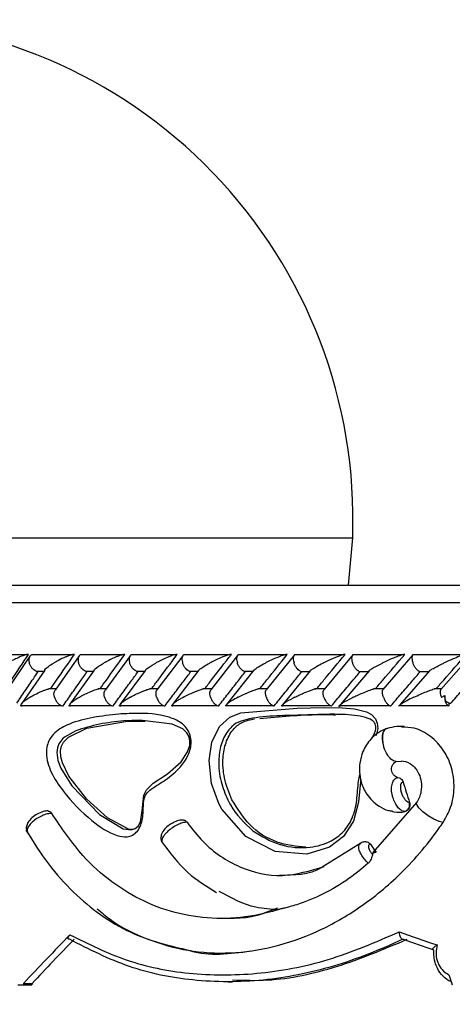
# Model space of a CAD drawing. Header units: millimetres. Extents: x 59 to 109, y 26 to 144.
# Tile 66 of 158: x 64.59 to 65.84, y 90.76 to 93.62. Entities that reach past the tile are written whole.
import ezdxf

# ---------------------------------------------------------------- set-up
doc = ezdxf.new("R2010")
doc.units = ezdxf.units.MM

msp = doc.modelspace()

# ---------------------------------------------------------------- linework, layer by layer
at = {"color": 1, "linetype": 'Continuous', "lineweight": 25}
for p, q in [((62.52844, 92.11422), (65.55344, 92.11422)), ((63.39429, 91.92748), (65.17978, 91.92748)), ((65.17978, 91.92748), (72.54429, 91.92748))]:
    msp.add_line(p, q, dxfattribs=at)
at = {"color": 7, "linetype": 'Continuous', "lineweight": 25}
for p, q in [((65.54184, 91.97748), (65.55344, 92.11422)), ((63.44429, 91.97748), (65.21027, 91.97748)), ((65.21027, 91.97748), (72.49429, 91.97748)), ((64.61075, 91.7758), (64.4951, 91.7758)), ((64.61971, 91.77202), (64.55281, 91.67275)), ((64.74455, 91.77606), (64.6238, 91.77606)), ((64.76173, 91.77247), (64.69215, 91.67314)), ((64.89071, 91.77605), (64.76513, 91.77605)), ((64.90913, 91.77283), (64.83694, 91.67354)), ((65.04221, 91.77604), (64.9119, 91.77604)), ((65.0619, 91.77316), (64.98711, 91.67388)), ((65.19901, 91.77601), (65.06407, 91.77601)), ((65.21995, 91.7734), (65.14261, 91.67417)), ((65.36112, 91.77596), (65.22158, 91.77596)), ((65.38473, 91.77534), (65.30343, 91.67442)), ((65.52856, 91.77591), (65.38446, 91.77591)), ((65.55348, 91.77547), (65.4696, 91.67464)), ((65.70137, 91.77585), (65.55274, 91.77585)), ((65.72765, 91.77559), (65.64115, 91.67483)), ((65.87965, 91.7758), (65.7265, 91.7758)), ((65.89714, 91.77596), (65.80831, 91.6754)), ((64.66228, 91.73152), (64.59484, 91.63334)), ((64.63761, 91.72806), (64.66136, 91.72806)), ((64.80542, 91.73124), (64.73519, 91.63284)), ((64.77987, 91.728), (64.80412, 91.728)), ((64.95378, 91.73072), (64.88097, 91.63234)), ((64.92755, 91.72794), (64.95246, 91.72794)), ((65.10747, 91.73021), (65.0321, 91.63185)), ((65.08058, 91.72788), (65.1062, 91.72788)), ((65.26665, 91.72992), (65.18852, 91.63134)), ((65.23892, 91.72783), (65.26537, 91.72783)), ((65.4309, 91.72933), (65.35029, 91.63087)), ((65.40254, 91.72778), (65.42975, 91.72778)), ((65.60082, 91.72912), (65.51264, 91.62479)), ((65.57146, 91.72775), (65.59959, 91.72775)), ((65.77615, 91.7289), (65.69019, 91.63032)), ((65.74574, 91.72773), (65.77488, 91.72773)), ((64.69695, 91.67695), (64.67404, 91.67695)), ((64.84113, 91.67694), (64.81744, 91.67694)), ((64.99072, 91.67691), (64.96623, 91.67691)), ((65.14568, 91.67686), (65.12024, 91.67686)), ((65.306, 91.67681), (65.27954, 91.67681)), ((65.47171, 91.67675), (65.44408, 91.67675)), ((65.64287, 91.67669), (65.61408, 91.67669)), ((65.80941, 91.67663), (65.78949, 91.67663)), ((64.59111, 91.62889), (64.71127, 91.62889)), ((64.73135, 91.62883), (64.85636, 91.62883)), ((64.87708, 91.62878), (65.00682, 91.62878)), ((65.02821, 91.62872), (65.1626, 91.62872)), ((65.18469, 91.62868), (65.32366, 91.62868)), ((65.3465, 91.62865), (65.49001, 91.62865)), ((65.51366, 91.62863), (65.66169, 91.62863)), ((65.6863, 91.62863), (65.82868, 91.62863)), ((65.83162, 91.6365), (65.83162, 91.62782)), ((64.90224, 91.58382), (64.95314, 91.58343)), ((65.651, 91.56172), (65.64962, 91.56119)), ((65.65389, 91.56195), (65.65121, 91.56167)), ((65.67954, 91.46641), (65.69488, 91.46791)), ((65.68237, 91.41964), (65.68174, 91.42081)), ((65.68236, 91.41938), (65.68513, 91.41998)), ((65.73849, 91.348), (65.61141, 91.20296)), ((65.73836, 91.34768), (65.73856, 91.34813)), ((65.57688, 91.22958), (65.4656, 91.16037)), ((65.33633, 91.04118), (65.29429, 91.02584)), ((65.69925, 90.9514), (65.69823, 90.95145)), ((65.19305, 90.82825), (65.20536, 90.82825)), ((64.58475, 90.81948), (64.60045, 90.81948)), ((64.60045, 90.81948), (64.6252, 90.81948)), ((64.60136, 90.82386), (64.62611, 90.82386))]:
    msp.add_line(p, q, dxfattribs=at)
at = {"color": 7, "linetype": 'Continuous', "lineweight": 25, "flags": 128}
for points in [[(65.82015, 91.65753), (65.81995, 91.65206), (65.82031, 91.64662), (65.82121, 91.64148), (65.82262, 91.6369), (65.82446, 91.63307), (65.82665, 91.6302), (65.82907, 91.62843), (65.83162, 91.62782)], [(64.75223, 91.55568), (64.71951, 91.53721), (64.71447, 91.53272), (64.70349, 91.5181), (64.69898, 91.50583), (64.69744, 91.49223), (64.70053, 91.46987), (64.7089, 91.4472), (64.74031, 91.39642), (64.82091, 91.31282), (64.88952, 91.27181), (64.91283, 91.2687), (64.92415, 91.27204), (64.933, 91.27967), (64.93923, 91.29153), (64.94465, 91.32348), (64.94958, 91.36855), (64.95682, 91.38481), (64.97609, 91.40388), (65.01727, 91.43114), (65.05698, 91.46607), (65.07593, 91.49448), (65.08195, 91.51305), (65.08268, 91.52553), (65.07993, 91.53837), (65.07349, 91.54974), (65.06165, 91.56095), (65.03148, 91.57512), (64.93731, 91.58591), (64.89134, 91.58392), (64.89134, 91.58392)], [(64.92099, 91.2693), (64.90474, 91.27087), (64.84445, 91.30354), (64.78398, 91.35712), (64.7322, 91.42439), (64.71338, 91.46276), (64.70897, 91.47981), (64.70826, 91.49816), (64.71127, 91.51125), (64.71695, 91.5223), (64.73132, 91.53749), (64.78406, 91.56278), (64.90224, 91.58382), (64.90224, 91.58382)]]:
    msp.add_lwpolyline(points, dxfattribs=at)
at = {"color": 1, "linetype": 'Continuous', "lineweight": 25, "flags": 128}
for points in [[(65.57697, 91.41413), (65.57601, 91.40731), (65.56982, 91.34906), (65.55551, 91.2937), (65.52657, 91.24896), (65.48675, 91.21867), (65.42099, 91.19851), (65.32919, 91.20623), (65.24416, 91.24915), (65.17477, 91.32885), (65.16627, 91.34482), (65.1452, 91.40309), (65.13783, 91.46964), (65.14577, 91.52231), (65.1682, 91.56826), (65.19781, 91.59547), (65.23011, 91.60738), (65.39257, 91.62078), (65.47015, 91.62318), (65.52282, 91.62223), (65.55875, 91.61888), (65.59344, 91.61024), (65.60777, 91.60239), (65.61957, 91.58976), (65.62463, 91.57782), (65.62595, 91.56224), (65.62154, 91.5424), (65.62137, 91.54192), (65.62137, 91.54192)], [(65.64962, 91.56119), (65.64924, 91.56104), (65.64528, 91.55834), (65.64216, 91.55395), (65.64002, 91.54804), (65.63892, 91.54083), (65.63891, 91.53261), (65.63999, 91.52369), (65.64212, 91.51441)], [(65.81519, 91.29021), (65.80339, 91.2925), (65.78807, 91.29909), (65.77155, 91.30899), (65.75637, 91.32067), (65.74485, 91.33236), (65.73875, 91.34226), (65.73836, 91.34768)]]:
    msp.add_lwpolyline(points, dxfattribs=at)
at = {"color": 7, "linetype": 'Continuous', "lineweight": 25}
for centre, radius, start, end in [((64.10651, 92.16779), 1.44792, 357.87986, 90), ((65.84149, 91.66499), 0.03011, 231.29733, 261.94979), ((65.69766, 91.34128), 0.02067, 285.27168, 18.52535), ((67.97296, 91.82084), 4.37867, 191.78352, 241.2195)]:
    msp.add_arc(centre, radius, start, end, dxfattribs=at)
for centre, major_axis, ratio, start_param, end_param in [((67.96929, 91.37426), (-4.08975, 12.71473), 0.1612703, 1.5164081, 1.5210461), ((67.96929, 91.20312), (-4.33034, 5.47152), 0.2697734, 1.3562395, 1.3602975), ((67.96929, 91.15691), (4.57076, -1.13143), 0.1739957, 4.2333488, 4.2609057), ((67.96929, 91.39848), (4.46954, 3.04267), 0.3209786, 2.1407454, 2.1830489), ((67.96929, 91.39848), (4.43047, 3.01607), 0.3209786, 2.1458681, 2.1845783), ((67.96469, 91.13778), (4.55071, -1.13173), 0.1746709, 4.2352569, 4.2574055), ((67.96929, 92.91485), (-3.79923, 12.21526), 0.2086584, 1.6756139, 1.6780138), ((67.96929, 93.39781), (3.74384, 15.05408), 0.1746709, 1.7858699, 1.7861646), ((67.96929, 93.39781), (3.7111, 14.92246), 0.1746709, 1.7873992, 1.7876966)]:
    msp.add_ellipse(centre, major_axis=major_axis, ratio=ratio, start_param=start_param, end_param=end_param, dxfattribs=at)
for points, knots in [([(64.54955, 91.67782), (64.55499, 91.68607), (64.5768, 91.7191), (64.59903, 91.7521), (64.6157, 91.77686)], [0, 0, 0, 0, 0.2495581, 1, 1, 1, 1]), ([(64.6157, 91.77686), (64.6154, 91.77686), (64.61428, 91.77686), (64.61151, 91.77654), (64.60624, 91.77535), (64.59523, 91.77176), (64.58202, 91.76591), (64.56812, 91.75875), (64.56032, 91.75418), (64.55662, 91.7519), (64.55657, 91.75186)], [0, 0, 0, 0, 0.0165262, 0.0607658, 0.1238652, 0.2334988, 0.5249136, 0.758875, 0.9964259, 1, 1, 1, 1]), ([(64.62485, 91.77588), (64.62359, 91.7753), (64.62068, 91.77397), (64.61772, 91.76912), (64.61628, 91.76216), (64.61694, 91.75601), (64.61781, 91.75257), (64.61799, 91.75195), (64.61801, 91.75186)], [0, 0, 0, 0, 0.1774027, 0.4091553, 0.6749531, 0.940975, 0.9922283, 1, 1, 1, 1]), ([(64.67968, 91.67782), (64.68534, 91.68602), (64.70809, 91.71901), (64.7312, 91.75204), (64.74857, 91.77686)], [0, 0, 0, 0, 0.2483416, 1, 1, 1, 1]), ([(64.74857, 91.77686), (64.74775, 91.77684), (64.74669, 91.77681), (64.74408, 91.77643), (64.73917, 91.77535), (64.7315, 91.77282), (64.718, 91.76746), (64.70344, 91.76035), (64.69278, 91.75447), (64.68853, 91.7519), (64.68847, 91.75186)], [0, 0, 0, 0, 0.0439995, 0.0565529, 0.1182259, 0.2485975, 0.3779165, 0.7339177, 0.9964065, 1, 1, 1, 1]), ([(64.76622, 91.77583), (64.76577, 91.77572), (64.76365, 91.77522), (64.76102, 91.77195), (64.75874, 91.76615), (64.75862, 91.75909), (64.75967, 91.75407), (64.7603, 91.75195), (64.76032, 91.75186)], [0, 0, 0, 0, 0.0598709, 0.2870596, 0.5251837, 0.7996187, 0.9922153, 1, 1, 1, 1]), ([(64.823, 91.67782), (64.8289, 91.68606), (64.85254, 91.71906), (64.87651, 91.75208), (64.89451, 91.77686)], [0, 0, 0, 0, 0.2496624, 1, 1, 1, 1]), ([(64.89451, 91.77686), (64.89392, 91.77685), (64.89278, 91.77683), (64.89005, 91.77642), (64.88489, 91.77522), (64.87748, 91.77276), (64.86395, 91.76745), (64.84905, 91.76036), (64.838, 91.75446), (64.83359, 91.7519), (64.83353, 91.75186)], [0, 0, 0, 0, 0.0336213, 0.0647125, 0.1259349, 0.251129, 0.3754639, 0.7356171, 0.9964093, 1, 1, 1, 1]), ([(64.91304, 91.77585), (64.91194, 91.77528), (64.90937, 91.77395), (64.90693, 91.76911), (64.90598, 91.76215), (64.90691, 91.75601), (64.90788, 91.75257), (64.90808, 91.75195), (64.9081, 91.75186)], [0, 0, 0, 0, 0.1755693, 0.4075752, 0.6742147, 0.9410787, 0.9922762, 1, 1, 1, 1]), ([(64.97171, 91.67782), (64.97785, 91.68609), (65.00236, 91.7191), (65.02719, 91.75212), (65.04581, 91.77686)], [0, 0, 0, 0, 0.2505557, 1, 1, 1, 1]), ([(65.04581, 91.77686), (65.04542, 91.77686), (65.04423, 91.77685), (65.04134, 91.77641), (65.03426, 91.77465), (65.02478, 91.77122), (65.0062, 91.76347), (64.9932, 91.75701), (64.98409, 91.7519), (64.98402, 91.75186)], [0, 0, 0, 0, 0.0233403, 0.0734518, 0.134684, 0.3255421, 0.4727856, 0.9964102, 1, 1, 1, 1]), ([(65.06526, 91.77581), (65.06424, 91.77525), (65.06186, 91.77394), (65.05969, 91.76911), (65.05899, 91.76215), (65.06004, 91.756), (65.06106, 91.75257), (65.06126, 91.75195), (65.06129, 91.75186)], [0, 0, 0, 0, 0.17292777, 0.40568639, 0.67320645, 0.94096968, 0.99226618, 1, 1, 1, 1]), ([(65.12575, 91.67782), (65.13213, 91.68611), (65.1575, 91.71912), (65.18319, 91.75214), (65.20243, 91.77686)], [0, 0, 0, 0, 0.2510691, 1, 1, 1, 1]), ([(65.20243, 91.77686), (65.20223, 91.77686), (65.20157, 91.77687), (65.19972, 91.77669), (65.19633, 91.776), (65.1896, 91.77409), (65.18084, 91.77091), (65.16266, 91.76342), (65.14937, 91.75699), (65.13996, 91.7519), (65.1399, 91.75186)], [0, 0, 0, 0, 0.01307358, 0.04403845, 0.10023703, 0.16636372, 0.3297228, 0.47392819, 0.99640411, 1, 1, 1, 1]), ([(65.22281, 91.77577), (65.22249, 91.77567), (65.22078, 91.77518), (65.21884, 91.77194), (65.21735, 91.76615), (65.21782, 91.75909), (65.21911, 91.75406), (65.21982, 91.75195), (65.21985, 91.75186)], [0, 0, 0, 0, 0.0508887, 0.2800817, 0.5204141, 0.7977791, 0.9922251, 1, 1, 1, 1]), ([(65.28511, 91.67782), (65.2917, 91.68611), (65.31794, 91.71913), (65.34448, 91.75214), (65.36435, 91.77686)], [0, 0, 0, 0, 0.251129, 1, 1, 1, 1]), ([(65.36435, 91.77686), (65.36431, 91.77686), (65.36361, 91.77688), (65.36166, 91.77669), (65.35712, 91.77568), (65.34757, 91.77271), (65.33356, 91.7672), (65.31701, 91.75978), (65.30636, 91.75459), (65.3012, 91.7519), (65.30114, 91.75186)], [0, 0, 0, 0, 0.002836, 0.0509832, 0.11033352, 0.20781724, 0.45317991, 0.72163524, 0.99640636, 1, 1, 1, 1]), ([(65.38573, 91.77573), (65.38547, 91.77565), (65.38391, 91.77515), (65.38221, 91.77193), (65.38099, 91.76615), (65.38164, 91.75909), (65.38301, 91.75406), (65.38374, 91.75195), (65.38377, 91.75186)], [0, 0, 0, 0, 0.0452463, 0.2758387, 0.5176204, 0.7965086, 0.9921713, 1, 1, 1, 1]), ([(65.44978, 91.67782), (65.45658, 91.68611), (65.48369, 91.71913), (65.51108, 91.75214), (65.5316, 91.77686)], [0, 0, 0, 0, 0.25106071, 1, 1, 1, 1]), ([(65.5316, 91.77686), (65.53104, 91.77684), (65.52981, 91.7768), (65.52645, 91.77614), (65.52013, 91.77436), (65.50474, 91.76888), (65.48653, 91.76093), (65.47284, 91.75445), (65.46782, 91.7519), (65.46775, 91.75186)], [0, 0, 0, 0, 0.0388642, 0.0848156, 0.162948, 0.3127054, 0.7369076, 0.9964096, 1, 1, 1, 1]), ([(65.55411, 91.77562), (65.5534, 91.77511), (65.55162, 91.77384), (65.55028, 91.7691), (65.55028, 91.76216), (65.55169, 91.75601), (65.55283, 91.75257), (65.55305, 91.75195), (65.55308, 91.75186)], [0, 0, 0, 0, 0.1588555, 0.3956684, 0.6676571, 0.9397888, 0.9921214, 1, 1, 1, 1]), ([(65.61979, 91.67782), (65.6268, 91.68609), (65.65478, 91.71912), (65.68304, 91.75212), (65.70422, 91.77686)], [0, 0, 0, 0, 0.2504252, 1, 1, 1, 1]), ([(65.70422, 91.77686), (65.70386, 91.77686), (65.70292, 91.77684), (65.70023, 91.77637), (65.69483, 91.77492), (65.68185, 91.77049), (65.66248, 91.76246), (65.64731, 91.75558), (65.63985, 91.7519), (65.63978, 91.75186)], [0, 0, 0, 0, 0.0273797, 0.07213759, 0.14188482, 0.26910012, 0.62034529, 0.996413, 1, 1, 1, 1]), ([(65.72793, 91.77555), (65.72731, 91.77506), (65.72573, 91.77381), (65.72466, 91.7691), (65.7249, 91.76216), (65.72641, 91.75601), (65.72759, 91.75257), (65.72781, 91.75195), (65.72784, 91.75186)], [0, 0, 0, 0, 0.1536464, 0.39207, 0.6656053, 0.9393363, 0.9919845, 1, 1, 1, 1]), ([(65.79521, 91.67782), (65.80242, 91.68607), (65.83128, 91.7191), (65.86042, 91.7521), (65.88229, 91.77686)], [0, 0, 0, 0, 0.2495515, 1, 1, 1, 1]), ([(65.88229, 91.77686), (65.8821, 91.77686), (65.88139, 91.77686), (65.87929, 91.77654), (65.87465, 91.77535), (65.86373, 91.77176), (65.84892, 91.76591), (65.83219, 91.75875), (65.82226, 91.75418), (65.81737, 91.7519), (65.81729, 91.75186)], [0, 0, 0, 0, 0.016526, 0.0607674, 0.1238711, 0.2335039, 0.5249065, 0.7588874, 0.9964311, 1, 1, 1, 1]), ([(64.63766, 91.72824), (64.63637, 91.72871), (64.63301, 91.72996), (64.62756, 91.73463), (64.62216, 91.74157), (64.6193, 91.74772), (64.61821, 91.75116), (64.61803, 91.75178), (64.61801, 91.75186)], [0, 0, 0, 0, 0.1489936, 0.388891, 0.6639598, 0.9391867, 0.9920249, 1, 1, 1, 1]), ([(64.66213, 91.73163), (64.66225, 91.7319), (64.66356, 91.73486), (64.67293, 91.74189), (64.68266, 91.74844), (64.68842, 91.75183), (64.68847, 91.75186)], [0, 0, 0, 0, 0.0449983, 0.509645, 0.9951113, 1, 1, 1, 1]), ([(64.77992, 91.72817), (64.77862, 91.72866), (64.77531, 91.72992), (64.76992, 91.73463), (64.76456, 91.74157), (64.76166, 91.74773), (64.76053, 91.75116), (64.76034, 91.75178), (64.76032, 91.75186)], [0, 0, 0, 0, 0.1543695, 0.3926084, 0.6660756, 0.9396661, 0.9920891, 1, 1, 1, 1]), ([(64.80537, 91.73127), (64.80621, 91.73238), (64.81044, 91.73795), (64.82222, 91.74525), (64.83215, 91.75108), (64.83347, 91.75183), (64.83353, 91.75186)], [0, 0, 0, 0, 0.1770918, 0.8935114, 0.9951901, 1, 1, 1, 1]), ([(64.92759, 91.7281), (64.92629, 91.72861), (64.92305, 91.72989), (64.91773, 91.73463), (64.91243, 91.74158), (64.9095, 91.74773), (64.90832, 91.75116), (64.90813, 91.75178), (64.9081, 91.75186)], [0, 0, 0, 0, 0.1596599, 0.3963488, 0.668168, 0.9402128, 0.992137, 1, 1, 1, 1]), ([(64.95368, 91.73079), (64.95478, 91.73206), (64.95976, 91.73779), (64.97228, 91.74527), (64.98261, 91.75109), (64.98396, 91.75183), (64.98402, 91.75186)], [0, 0, 0, 0, 0.1988681, 0.8974846, 0.9953005, 1, 1, 1, 1]), ([(65.08062, 91.72803), (65.07932, 91.72856), (65.07616, 91.72985), (65.07092, 91.73463), (65.06569, 91.74158), (65.06273, 91.74773), (65.06152, 91.75116), (65.06132, 91.75178), (65.06129, 91.75186)], [0, 0, 0, 0, 0.1648396, 0.4000192, 0.6701777, 0.9405634, 0.9921822, 1, 1, 1, 1]), ([(65.1073, 91.73032), (65.10865, 91.73173), (65.11211, 91.73533), (65.12341, 91.74267), (65.13353, 91.74852), (65.13983, 91.75183), (65.1399, 91.75186)], [0, 0, 0, 0, 0.2161417, 0.5516234, 0.9954232, 1, 1, 1, 1]), ([(65.23895, 91.72796), (65.23766, 91.72851), (65.23459, 91.72982), (65.22945, 91.73463), (65.2243, 91.74158), (65.22133, 91.74773), (65.22009, 91.75116), (65.21987, 91.75178), (65.21985, 91.75186)], [0, 0, 0, 0, 0.1698325, 0.4035983, 0.6721533, 0.9409251, 0.9922226, 1, 1, 1, 1]), ([(65.26654, 91.73001), (65.26714, 91.73071), (65.26989, 91.73392), (65.28198, 91.74149), (65.2939, 91.74819), (65.30107, 91.75183), (65.30114, 91.75186)], [0, 0, 0, 0, 0.1122444, 0.5159613, 0.9955058, 1, 1, 1, 1]), ([(65.40257, 91.72791), (65.4013, 91.72847), (65.39834, 91.72979), (65.39332, 91.73463), (65.38827, 91.74158), (65.38529, 91.74773), (65.38401, 91.75116), (65.3838, 91.75178), (65.38377, 91.75186)], [0, 0, 0, 0, 0.17380784, 0.40647285, 0.67374018, 0.94120622, 0.99226724, 1, 1, 1, 1]), ([(65.43067, 91.72953), (65.43071, 91.7296), (65.43153, 91.73097), (65.4378, 91.73528), (65.44967, 91.74257), (65.46095, 91.74851), (65.46768, 91.75183), (65.46775, 91.75186)], [0, 0, 0, 0, 0.012623, 0.2468031, 0.5684398, 0.9956044, 1, 1, 1, 1]), ([(65.57148, 91.72787), (65.57026, 91.72844), (65.56743, 91.72977), (65.56256, 91.73462), (65.55762, 91.74158), (65.55463, 91.74773), (65.55333, 91.75116), (65.55311, 91.75178), (65.55308, 91.75186)], [0, 0, 0, 0, 0.1764431, 0.408408, 0.6747645, 0.9413238, 0.9922964, 1, 1, 1, 1]), ([(65.60062, 91.72929), (65.60074, 91.72945), (65.60183, 91.73093), (65.61251, 91.73786), (65.62641, 91.74534), (65.63829, 91.75115), (65.63971, 91.75183), (65.63978, 91.75186)], [0, 0, 0, 0, 0.0287691, 0.2626448, 0.9131094, 0.9956648, 1, 1, 1, 1]), ([(65.74575, 91.72785), (65.74459, 91.72843), (65.74191, 91.72975), (65.73722, 91.73462), (65.7324, 91.74157), (65.72942, 91.74772), (65.7281, 91.75116), (65.72787, 91.75178), (65.72784, 91.75186)], [0, 0, 0, 0, 0.1778693, 0.4095795, 0.675343, 0.9412675, 0.9923108, 1, 1, 1, 1]), ([(65.77597, 91.72906), (65.77617, 91.72928), (65.7775, 91.73081), (65.78882, 91.73776), (65.80338, 91.74528), (65.81566, 91.75111), (65.81722, 91.75183), (65.81729, 91.75186)], [0, 0, 0, 0, 0.0399819, 0.2687764, 0.9085145, 0.9957359, 1, 1, 1, 1]), ([(64.5814, 91.63518), (64.58933, 91.64698), (64.60526, 91.67072), (64.62595, 91.70129), (64.63872, 91.72005), (64.64336, 91.72687)], [0, 0, 0, 0, 0.38661413, 0.7772754, 1, 1, 1, 1]), ([(64.71571, 91.62782), (64.7238, 91.63943), (64.74015, 91.66289), (64.76335, 91.6959), (64.7785, 91.71731), (64.78526, 91.72687)], [0, 0, 0, 0, 0.3517751, 0.7108593, 1, 1, 1, 1]), ([(64.86041, 91.62782), (64.86883, 91.63946), (64.88584, 91.66298), (64.90991, 91.69599), (64.9256, 91.71737), (64.93257, 91.72687)], [0, 0, 0, 0, 0.3526137, 0.7125194, 1, 1, 1, 1]), ([(65.01048, 91.62782), (65.01922, 91.63948), (65.03688, 91.66303), (65.06181, 91.69604), (65.07805, 91.71741), (65.08524, 91.72687)], [0, 0, 0, 0, 0.353085, 0.7134958, 1, 1, 1, 1]), ([(65.16589, 91.62782), (65.17493, 91.63949), (65.19322, 91.66305), (65.21901, 91.69606), (65.23579, 91.71742), (65.24322, 91.72687)], [0, 0, 0, 0, 0.35323383, 0.71377986, 1, 1, 1, 1]), ([(65.3266, 91.62782), (65.33594, 91.63948), (65.35483, 91.66304), (65.38148, 91.69605), (65.39882, 91.71741), (65.40651, 91.72687)], [0, 0, 0, 0, 0.3530383, 0.7133998, 1, 1, 1, 1]), ([(65.49262, 91.62782), (65.50226, 91.63946), (65.52174, 91.66299), (65.54926, 91.696), (65.56717, 91.71737), (65.57513, 91.72687)], [0, 0, 0, 0, 0.3525067, 0.7123342, 1, 1, 1, 1]), ([(65.66401, 91.62782), (65.67393, 91.63944), (65.69399, 91.66291), (65.72237, 91.69592), (65.74088, 91.71732), (65.74913, 91.72687)], [0, 0, 0, 0, 0.351635, 0.7105918, 1, 1, 1, 1]), ([(65.83727, 91.63518), (65.84769, 91.64698), (65.86864, 91.67072), (65.89569, 91.70129), (65.91234, 91.72005), (65.91838, 91.72687)], [0, 0, 0, 0, 0.3866153, 0.7772697, 1, 1, 1, 1]), ([(64.62006, 91.65282), (64.62012, 91.65286), (64.62426, 91.65541), (64.6348, 91.66127), (64.64931, 91.66844), (64.66277, 91.67372), (64.66959, 91.67609), (64.67331, 91.67686), (64.67403, 91.67702)], [0, 0, 0, 0, 0.0039406, 0.2894797, 0.688581, 0.827045, 0.9665313, 1, 1, 1, 1]), ([(64.69057, 91.65282), (64.69054, 91.6529), (64.68965, 91.65596), (64.68877, 91.66197), (64.68948, 91.6691), (64.69162, 91.67193), (64.69241, 91.67297)], [0, 0, 0, 0, 0.0105907, 0.3930511, 0.7761217, 1, 1, 1, 1]), ([(64.76245, 91.65282), (64.76251, 91.65286), (64.77105, 91.65792), (64.78356, 91.66434), (64.80174, 91.67209), (64.81124, 91.67555), (64.8184, 91.67732), (64.82133, 91.67777), (64.82258, 91.67781), (64.823, 91.67782)], [0, 0, 0, 0, 0.00360554, 0.52542436, 0.67612431, 0.86772575, 0.93042791, 0.97671332, 1, 1, 1, 1]), ([(64.8357, 91.65282), (64.83568, 91.6529), (64.83476, 91.65597), (64.83372, 91.66198), (64.83427, 91.66928), (64.83635, 91.67222), (64.83717, 91.67338)], [0, 0, 0, 0, 0.0102785, 0.3826425, 0.7555884, 1, 1, 1, 1]), ([(64.91031, 91.65282), (64.91038, 91.65286), (64.91921, 91.65788), (64.93198, 91.66426), (64.94982, 91.67176), (64.95867, 91.675), (64.96556, 91.67694), (64.96897, 91.67762), (64.97083, 91.67781), (64.97149, 91.67782), (64.97171, 91.67782)], [0, 0, 0, 0, 0.0036149, 0.5226945, 0.6704223, 0.8368597, 0.9043265, 0.9605264, 0.9870099, 1, 1, 1, 1]), ([(64.98628, 91.65282), (64.98625, 91.6529), (64.98528, 91.65596), (64.98414, 91.66199), (64.98449, 91.66944), (64.98647, 91.67248), (64.9873, 91.67375)], [0, 0, 0, 0, 0.0099547, 0.3737417, 0.7380281, 1, 1, 1, 1]), ([(65.06358, 91.65282), (65.06364, 91.65286), (65.07279, 91.65788), (65.08584, 91.66422), (65.10386, 91.67169), (65.11268, 91.67491), (65.11975, 91.67694), (65.12343, 91.67768), (65.12521, 91.67782), (65.12571, 91.67782), (65.12575, 91.67782)], [0, 0, 0, 0, 0.0036101, 0.5215487, 0.6668592, 0.8334636, 0.8999998, 0.9672567, 0.9972661, 1, 1, 1, 1]), ([(65.14223, 91.65282), (65.1422, 91.6529), (65.14119, 91.65596), (65.13993, 91.66199), (65.14008, 91.66958), (65.14194, 91.67271), (65.14275, 91.67407)], [0, 0, 0, 0, 0.0097432, 0.3661663, 0.7230879, 1, 1, 1, 1]), ([(65.22222, 91.65282), (65.22228, 91.65286), (65.22702, 91.65537), (65.23912, 91.6613), (65.2549, 91.66841), (65.26914, 91.67377), (65.2758, 91.6761), (65.27923, 91.67685), (65.27952, 91.67691)], [0, 0, 0, 0, 0.0039859, 0.2882215, 0.700798, 0.8260689, 0.9851541, 1, 1, 1, 1]), ([(65.30355, 91.65282), (65.30352, 91.6529), (65.30247, 91.65597), (65.30111, 91.662), (65.30103, 91.6697), (65.30275, 91.67291), (65.30353, 91.67436)], [0, 0, 0, 0, 0.0095701, 0.359796, 0.71049, 1, 1, 1, 1]), ([(65.38622, 91.65282), (65.38629, 91.65286), (65.39006, 91.6548), (65.39786, 91.65855), (65.41249, 91.66527), (65.42696, 91.67129), (65.43939, 91.67561), (65.44529, 91.67721), (65.44827, 91.67776), (65.44936, 91.6778), (65.44978, 91.67782)], [0, 0, 0, 0, 0.0035977, 0.2008908, 0.4001793, 0.7146044, 0.8525207, 0.9265245, 0.9720091, 1, 1, 1, 1]), ([(65.47024, 91.65282), (65.47021, 91.6529), (65.46913, 91.65596), (65.46766, 91.662), (65.46737, 91.66981), (65.46892, 91.67308), (65.46964, 91.67461)], [0, 0, 0, 0, 0.0094285, 0.3541748, 0.6995, 1, 1, 1, 1]), ([(65.55561, 91.65282), (65.55568, 91.65286), (65.56044, 91.65516), (65.57034, 91.65986), (65.58642, 91.66691), (65.60063, 91.67249), (65.61042, 91.67588), (65.61352, 91.67663), (65.61407, 91.67676)], [0, 0, 0, 0, 0.0040045, 0.2731439, 0.5478128, 0.8392508, 0.9711191, 1, 1, 1, 1]), ([(65.64234, 91.65282), (65.64231, 91.6529), (65.64122, 91.65597), (65.63964, 91.662), (65.63912, 91.6699), (65.64049, 91.67324), (65.64114, 91.67483)], [0, 0, 0, 0, 0.0093963, 0.3493041, 0.6898481, 1, 1, 1, 1]), ([(65.73045, 91.65282), (65.73052, 91.65286), (65.73668, 91.65575), (65.74841, 91.66113), (65.76578, 91.66847), (65.77914, 91.67347), (65.78713, 91.67619), (65.78936, 91.6767), (65.78948, 91.67673)], [0, 0, 0, 0, 0.00400847, 0.3440752, 0.63158065, 0.87805003, 0.99353237, 1, 1, 1, 1]), ([(65.80852, 91.67522), (65.80809, 91.67462), (65.8069, 91.67293), (65.8065, 91.66762), (65.80744, 91.66061), (65.80892, 91.65526), (65.80985, 91.6529), (65.80988, 91.65282)], [0, 0, 0, 0, 0.1531493, 0.4262736, 0.7405153, 0.9910176, 1, 1, 1, 1]), ([(65.80988, 91.65282), (65.80996, 91.65285), (65.81334, 91.65432), (65.81678, 91.65594), (65.82015, 91.65753)], [0, 0, 0, 0, 0.0217027, 1, 1, 1, 1]), ([(65.82266, 91.64149), (65.82181, 91.64534), (65.82067, 91.6505), (65.82026, 91.65611), (65.82015, 91.65753)], [0, 0, 0, 0, 0.7461013, 1, 1, 1, 1]), ([(64.62006, 91.65282), (64.62, 91.65279), (64.61862, 91.65196), (64.60915, 91.64602), (64.59841, 91.63831), (64.59307, 91.63123), (64.59327, 91.62885), (64.5949, 91.62794), (64.59653, 91.62783), (64.59739, 91.62783), (64.5974, 91.62783)], [0, 0, 0, 0, 0.0035719, 0.0880144, 0.620448, 0.8069761, 0.8977638, 0.954081, 0.9996024, 1, 1, 1, 1]), ([(64.69057, 91.65282), (64.69059, 91.65274), (64.69149, 91.64968), (64.6941, 91.6436), (64.69981, 91.63576), (64.70655, 91.63024), (64.71206, 91.62802), (64.71492, 91.62787), (64.71571, 91.62782)], [0, 0, 0, 0, 0.0064969, 0.2442366, 0.4823673, 0.7098195, 0.9191373, 1, 1, 1, 1]), ([(64.76245, 91.65282), (64.76239, 91.65279), (64.76092, 91.65194), (64.75103, 91.64599), (64.73971, 91.63829), (64.73361, 91.63122), (64.73351, 91.62886), (64.73488, 91.62792), (64.73655, 91.62785), (64.7373, 91.62783)], [0, 0, 0, 0, 0.0035815, 0.0901585, 0.620256, 0.8066398, 0.8975794, 0.9541355, 1, 1, 1, 1]), ([(64.8357, 91.65282), (64.83573, 91.65274), (64.83668, 91.64968), (64.83933, 91.64359), (64.84501, 91.63575), (64.8516, 91.63023), (64.85692, 91.62802), (64.85965, 91.62787), (64.86041, 91.62782)], [0, 0, 0, 0, 0.00651082, 0.24445915, 0.48268272, 0.71022706, 0.91949689, 1, 1, 1, 1]), ([(64.91031, 91.65282), (64.91025, 91.65279), (64.90407, 91.64936), (64.89427, 91.64334), (64.88415, 91.63589), (64.87964, 91.63119), (64.87922, 91.62885), (64.88041, 91.62792), (64.88198, 91.62785), (64.88268, 91.62783)], [0, 0, 0, 0, 0.0035691, 0.3626791, 0.6223706, 0.8074314, 0.898018, 0.9545548, 1, 1, 1, 1]), ([(64.98628, 91.65282), (64.9863, 91.65274), (64.98729, 91.64968), (64.98999, 91.64359), (64.9956, 91.63575), (65.00204, 91.63023), (65.00716, 91.62802), (65.00976, 91.62787), (65.01048, 91.62782)], [0, 0, 0, 0, 0.00650311, 0.24449901, 0.48291444, 0.71046113, 0.9197116, 1, 1, 1, 1]), ([(65.06358, 91.65282), (65.06352, 91.65279), (65.06026, 91.65104), (65.05406, 91.64753), (65.04441, 91.64165), (65.03609, 91.63585), (65.03111, 91.63118), (65.03036, 91.62884), (65.03134, 91.62792), (65.03282, 91.62786), (65.03348, 91.62783)], [0, 0, 0, 0, 0.0035749, 0.1847745, 0.3645632, 0.6232251, 0.8077158, 0.8981893, 0.9547258, 1, 1, 1, 1]), ([(65.14223, 91.65282), (65.14226, 91.65274), (65.14328, 91.64968), (65.14601, 91.64359), (65.15156, 91.63575), (65.15781, 91.63022), (65.16273, 91.62802), (65.1652, 91.62787), (65.16589, 91.62782)], [0, 0, 0, 0, 0.0065072, 0.2445884, 0.4829685, 0.7105743, 0.919804, 1, 1, 1, 1]), ([(65.22222, 91.65282), (65.22215, 91.65279), (65.21576, 91.64948), (65.20529, 91.64357), (65.19362, 91.63605), (65.18835, 91.63141), (65.18673, 91.62915), (65.1872, 91.62872), (65.18723, 91.6287)], [0, 0, 0, 0, 0.00396584, 0.38786548, 0.68177064, 0.89192376, 0.9942862, 1, 1, 1, 1]), ([(65.30355, 91.65282), (65.30357, 91.65274), (65.30463, 91.64968), (65.30739, 91.64359), (65.31285, 91.63575), (65.31891, 91.63022), (65.32362, 91.62802), (65.32595, 91.62787), (65.3266, 91.62782)], [0, 0, 0, 0, 0.0065077, 0.2445125, 0.4829392, 0.710534, 0.9197812, 1, 1, 1, 1]), ([(65.38622, 91.65282), (65.38615, 91.65279), (65.38462, 91.65202), (65.37322, 91.64611), (65.3595, 91.6384), (65.35029, 91.6313), (65.34872, 91.62884), (65.34933, 91.628), (65.3505, 91.62773), (65.35118, 91.62783), (65.35118, 91.62783)], [0, 0, 0, 0, 0.00358996, 0.08149076, 0.61581663, 0.80442944, 0.89638173, 0.95343786, 0.99950082, 1, 1, 1, 1]), ([(65.47024, 91.65282), (65.47027, 91.65274), (65.47135, 91.64968), (65.47412, 91.64359), (65.47949, 91.63575), (65.48534, 91.63023), (65.48982, 91.62802), (65.49201, 91.62787), (65.49262, 91.62782)], [0, 0, 0, 0, 0.00650257, 0.24447213, 0.48277822, 0.7103463, 0.91959077, 1, 1, 1, 1]), ([(65.55561, 91.65282), (65.55554, 91.65279), (65.55383, 91.65196), (65.54203, 91.64602), (65.52773, 91.63832), (65.51787, 91.63124), (65.516, 91.62886), (65.51637, 91.62794), (65.51751, 91.62783), (65.51809, 91.62783), (65.51809, 91.62783)], [0, 0, 0, 0, 0.0035752, 0.0877902, 0.6190538, 0.8060351, 0.8972531, 0.953948, 0.9998828, 1, 1, 1, 1]), ([(65.64234, 91.65282), (65.64237, 91.65274), (65.64349, 91.64968), (65.64626, 91.64359), (65.65151, 91.63576), (65.65714, 91.63023), (65.66139, 91.62802), (65.66344, 91.62787), (65.66401, 91.62782)], [0, 0, 0, 0, 0.0065066, 0.2443337, 0.4824989, 0.7099563, 0.9192728, 1, 1, 1, 1]), ([(65.73045, 91.65282), (65.73038, 91.65279), (65.72319, 91.64938), (65.71138, 91.64343), (65.69784, 91.63589), (65.69119, 91.63132), (65.68874, 91.6291), (65.68891, 91.62868), (65.68893, 91.62865)], [0, 0, 0, 0, 0.0039363, 0.3970707, 0.6869499, 0.8925589, 0.9927427, 1, 1, 1, 1]), ([(64.8769, 91.60389), (64.89252, 91.60475), (64.94028, 91.60739), (65.00178, 91.60406), (65.05193, 91.58363), (65.07187, 91.56577), (65.08242, 91.54785), (65.08675, 91.52802), (65.08528, 91.50575), (65.07571, 91.47821), (65.05125, 91.44406), (65.01368, 91.413), (64.97872, 91.3929), (64.95695, 91.37616), (64.94732, 91.35325), (64.94839, 91.32164), (64.94369, 91.28742), (64.93133, 91.26394), (64.91692, 91.25218), (64.89659, 91.24681), (64.85447, 91.25448), (64.78975, 91.29906), (64.72645, 91.36292), (64.68587, 91.42329), (64.6704, 91.46202), (64.66597, 91.48904), (64.66884, 91.51295), (64.67696, 91.53335), (64.69763, 91.55833), (64.74077, 91.57996), (64.80303, 91.59587), (64.85194, 91.60118), (64.8769, 91.60389)], [0, 0, 0, 0, 0.0431561, 0.1319804, 0.1642991, 0.1810665, 0.1951834, 0.2093563, 0.2220227, 0.2400837, 0.2698024, 0.3156681, 0.3568959, 0.3736741, 0.3815955, 0.4091125, 0.4362758, 0.4511759, 0.4662257, 0.4811896, 0.507227, 0.5818174, 0.6810472, 0.7305634, 0.7510554, 0.7717552, 0.7856664, 0.7995848, 0.8188938, 0.8634741, 0.930323, 1, 1, 1, 1]), ([(65.61083, 91.53564), (65.61306, 91.54032), (65.61727, 91.54917), (65.62086, 91.56173), (65.62028, 91.57177), (65.61655, 91.5797), (65.60905, 91.58657), (65.59236, 91.59472), (65.56627, 91.5998), (65.52699, 91.60306), (65.4724, 91.60372), (65.3754, 91.59872), (65.28668, 91.60049), (65.21536, 91.57951), (65.18899, 91.55457), (65.17068, 91.51593), (65.16375, 91.46457), (65.16999, 91.40825), (65.18474, 91.37281), (65.192, 91.35535)], [0, 0, 0, 0, 0.02045, 0.0386989, 0.0493787, 0.0578927, 0.0719468, 0.0896046, 0.136893, 0.1887045, 0.2666344, 0.3838842, 0.6339699, 0.6802651, 0.7294919, 0.7880698, 0.8479449, 0.9251189, 1, 1, 1, 1]), ([(65.28456, 91.59093), (65.34187, 91.59651), (65.41374, 91.6035), (65.48861, 91.60232), (65.50378, 91.60208)], [0, 0, 0, 0, 0.7972971, 1, 1, 1, 1]), ([(65.20417, 91.35535), (65.19576, 91.37606), (65.18025, 91.41426), (65.17608, 91.47306), (65.18485, 91.52223), (65.20436, 91.55884), (65.2341, 91.58374), (65.25704, 91.58759), (65.26963, 91.5897)], [0, 0, 0, 0, 0.2280273, 0.4206992, 0.5690449, 0.7184012, 0.8453809, 1, 1, 1, 1]), ([(65.64685, 91.55969), (65.63907, 91.55599), (65.6242, 91.54892), (65.60121, 91.52814), (65.58264, 91.49905), (65.57355, 91.46503), (65.5724, 91.43514), (65.57761, 91.40391), (65.59073, 91.37535), (65.60989, 91.35182), (65.63086, 91.33552), (65.65039, 91.32515), (65.66313, 91.32363), (65.66638, 91.32324)], [0, 0, 0, 0, 0.08789437, 0.16792669, 0.30559725, 0.41464679, 0.4961319, 0.58536007, 0.71030269, 0.78677619, 0.87271904, 0.96747356, 1, 1, 1, 1]), ([(65.65102, 91.56164), (65.65089, 91.56162), (65.64807, 91.56111), (65.64379, 91.55639), (65.63978, 91.54604), (65.63898, 91.53179), (65.6406, 91.52061), (65.64202, 91.51482), (65.64212, 91.51441)], [0, 0, 0, 0, 0.012131, 0.2544172, 0.4968004, 0.7392699, 0.9817423, 1, 1, 1, 1]), ([(65.70255, 91.56794), (65.69294, 91.56805), (65.67391, 91.56825), (65.65547, 91.56246), (65.64634, 91.55959)], [0, 0, 0, 0, 0.5046859, 1, 1, 1, 1]), ([(65.81519, 91.29021), (65.82325, 91.30448), (65.84055, 91.33515), (65.84955, 91.39117), (65.84208, 91.4492), (65.81787, 91.50152), (65.77987, 91.54136), (65.73674, 91.56512), (65.70735, 91.56589), (65.69498, 91.56622)], [0, 0, 0, 0, 0.1319507, 0.2834119, 0.4342477, 0.5849269, 0.7364147, 0.8891301, 1, 1, 1, 1]), ([(65.67954, 91.46641), (65.67684, 91.46685), (65.67118, 91.46777), (65.66175, 91.47537), (65.6528, 91.4872), (65.64628, 91.50061), (65.64324, 91.51), (65.64222, 91.51402), (65.64212, 91.51441)], [0, 0, 0, 0, 0.1963702, 0.4103778, 0.6248526, 0.8397106, 0.9843829, 1, 1, 1, 1]), ([(65.68182, 91.42079), (65.68142, 91.42088), (65.6786, 91.42152), (65.67391, 91.42478), (65.66894, 91.43095), (65.6662, 91.43867), (65.66585, 91.44683), (65.66784, 91.45462), (65.67196, 91.46123), (65.6763, 91.46484), (65.679, 91.46615), (65.67954, 91.46641)], [0, 0, 0, 0, 0.0232212, 0.1646386, 0.3023186, 0.4368571, 0.5689179, 0.7001894, 0.8322117, 0.9664467, 1, 1, 1, 1]), ([(65.69392, 91.46821), (65.702, 91.46715), (65.71313, 91.4657), (65.7278, 91.45499), (65.73766, 91.4443), (65.74659, 91.42896), (65.75315, 91.40633), (65.75268, 91.38272), (65.74694, 91.36236), (65.74129, 91.35267), (65.73835, 91.34764)], [0, 0, 0, 0, 0.2383453, 0.3280309, 0.4052098, 0.5069673, 0.6417079, 0.8033801, 0.89788, 1, 1, 1, 1]), ([(65.26442, 91.26615), (65.28979, 91.25022), (65.3156, 91.23401), (65.37164, 91.21781), (65.4223, 91.21284), (65.48563, 91.2305), (65.52806, 91.26123), (65.55525, 91.30283), (65.56703, 91.35487), (65.56802, 91.39824), (65.5731, 91.42261), (65.57445, 91.42907)], [0, 0, 0, 0, 0.2038633, 0.2073593, 0.4110095, 0.5560356, 0.6527979, 0.7477664, 0.8537069, 0.9612457, 1, 1, 1, 1]), ([(65.68513, 91.41998), (65.68705, 91.4195), (65.69088, 91.41855), (65.69569, 91.41445), (65.69835, 91.4102), (65.69928, 91.40749), (65.69949, 91.40687)], [0, 0, 0, 0, 0.30322785, 0.6064119, 0.90974142, 1, 1, 1, 1]), ([(65.69949, 91.40687), (65.69851, 91.40673), (65.69583, 91.40633), (65.69274, 91.40241), (65.69115, 91.39502), (65.69171, 91.38551), (65.69394, 91.37667), (65.69722, 91.36826), (65.70131, 91.3606), (65.7069, 91.35352), (65.71248, 91.34897), (65.71575, 91.3482), (65.71726, 91.34785)], [0, 0, 0, 0, 0.0658654, 0.1801805, 0.2977576, 0.4137722, 0.5298912, 0.5919133, 0.6994106, 0.8050472, 0.9098093, 1, 1, 1, 1]), ([(65.4183, 91.21798), (65.39002, 91.22089), (65.33143, 91.22693), (65.2544, 91.27584), (65.22013, 91.33009), (65.20417, 91.35535)], [0, 0, 0, 0, 0.3325646, 0.6892339, 1, 1, 1, 1]), ([(65.71794, 91.34782), (65.71842, 91.34563), (65.71938, 91.34125), (65.71832, 91.33445), (65.7155, 91.32845), (65.71108, 91.32387), (65.707, 91.32187), (65.70466, 91.32138), (65.70424, 91.32129)], [0, 0, 0, 0, 0.1914198, 0.3828602, 0.5743877, 0.7658365, 0.9572776, 1, 1, 1, 1]), ([(65.71726, 91.34785), (65.71738, 91.34784), (65.7176, 91.34783), (65.71783, 91.34782), (65.71794, 91.34782)], [0, 0, 0, 0, 0.5082192, 1, 1, 1, 1]), ([(64.67216, 91.32316), (64.67211, 91.32317), (64.66767, 91.324), (64.65689, 91.32118), (64.64036, 91.31507), (64.62433, 91.30371), (64.61375, 91.29137), (64.60892, 91.27869), (64.60867, 91.26758), (64.61176, 91.26186), (64.61306, 91.25947)], [0, 0, 0, 0, 0.0017129, 0.1422778, 0.3202626, 0.491431, 0.6725499, 0.804538, 0.9181992, 1, 1, 1, 1]), ([(64.67216, 91.32315), (64.67366, 91.32295), (64.67672, 91.32255), (64.68033, 91.3197), (64.68205, 91.31714), (64.68269, 91.31619)], [0, 0, 0, 0, 0.37763236, 0.76884581, 1, 1, 1, 1]), ([(65.33813, 91.03683), (65.31554, 91.03085), (65.25614, 91.01513), (65.15941, 91.00835), (65.0515, 91.02206), (64.94921, 91.05798), (64.8553, 91.11512), (64.76257, 91.19749), (64.71139, 91.27355), (64.68269, 91.31619)], [0, 0, 0, 0, 0.0890844, 0.2342339, 0.3793705, 0.5245168, 0.6696448, 0.8147708, 1, 1, 1, 1]), ([(65.66635, 91.3234), (65.66877, 91.32246), (65.68085, 91.31772), (65.69384, 91.31971), (65.70424, 91.32129)], [0, 0, 0, 0, 0.1999028, 1, 1, 1, 1]), ([(65.70424, 91.32129), (65.70405, 91.3213), (65.70368, 91.3213), (65.7033, 91.32133), (65.70311, 91.32135)], [0, 0, 0, 0, 0.4919028, 1, 1, 1, 1]), ([(64.81435, 91.03993), (64.82657, 91.02938), (64.87098, 90.99104), (64.95942, 90.94884), (65.0764, 90.91516), (65.19946, 90.90814), (65.32466, 90.92651), (65.44885, 90.96951), (65.57135, 91.03792), (65.69323, 91.13659), (65.77235, 91.22795), (65.81113, 91.28431), (65.81519, 91.29021)], [0, 0, 0, 0, 0.04345231, 0.1579344, 0.27121233, 0.38409059, 0.49697709, 0.60984845, 0.72272557, 0.84452065, 0.98373644, 1, 1, 1, 1]), ([(65.06253, 91.29706), (65.05962, 91.29698), (65.05137, 91.29678), (65.03774, 91.29169), (65.02213, 91.28262), (65.00861, 91.27067), (65.00018, 91.25816), (64.99781, 91.24535), (64.99922, 91.23615), (65.0023, 91.23229), (65.00323, 91.23113)], [0, 0, 0, 0, 0.089658, 0.2544357, 0.4026456, 0.5607754, 0.7423682, 0.8569357, 0.9567535, 1, 1, 1, 1]), ([(65.06254, 91.29729), (65.0642, 91.2971), (65.0676, 91.29671), (65.07151, 91.29394), (65.07339, 91.29151), (65.07405, 91.29067)], [0, 0, 0, 0, 0.3844725, 0.7859926, 1, 1, 1, 1]), ([(65.07405, 91.29067), (65.08896, 91.27134), (65.13194, 91.21561), (65.22459, 91.15431), (65.34852, 91.12588), (65.43076, 91.15016), (65.47108, 91.16206)], [0, 0, 0, 0, 0.1518198, 0.4376897, 0.7242448, 1, 1, 1, 1]), ([(64.60814, 91.26716), (64.62908, 91.23372), (64.67021, 91.16803), (64.76681, 91.06192), (64.90022, 90.96282), (65.02318, 90.93319), (65.08217, 90.91897)], [0, 0, 0, 0, 0.18189165, 0.3572176, 0.69160939, 1, 1, 1, 1]), ([(64.61326, 91.2595), (64.61337, 91.25872), (64.61353, 91.25761), (64.61463, 91.2571), (64.61496, 91.25695)], [0, 0, 0, 0, 0.7070087, 1, 1, 1, 1]), ([(65.00003, 91.23499), (65.02425, 91.20274), (65.06993, 91.14191), (65.13062, 91.10488), (65.15913, 91.08748)], [0, 0, 0, 0, 0.53017, 1, 1, 1, 1]), ([(65.00433, 91.22995), (65.00455, 91.22925), (65.0048, 91.22846), (65.00574, 91.22821), (65.00584, 91.22818)], [0, 0, 0, 0, 0.8871359, 1, 1, 1, 1]), ([(65.5918, 91.23358), (65.58933, 91.23354), (65.58367, 91.23344), (65.57709, 91.23079), (65.57473, 91.22774), (65.57443, 91.22735)], [0, 0, 0, 0, 0.4038641, 0.9232085, 1, 1, 1, 1]), ([(65.59176, 91.23389), (65.59196, 91.23393), (65.59405, 91.2343), (65.59809, 91.23286), (65.60239, 91.23011), (65.60438, 91.22755), (65.60507, 91.22665)], [0, 0, 0, 0, 0.0390699, 0.4178881, 0.7966808, 1, 1, 1, 1]), ([(65.60507, 91.22665), (65.60426, 91.22659), (65.60181, 91.22639), (65.59926, 91.22413), (65.59869, 91.2198), (65.59994, 91.21422), (65.60296, 91.20769), (65.60733, 91.20133), (65.61037, 91.19783), (65.61122, 91.19686)], [0, 0, 0, 0, 0.0907012, 0.2719567, 0.4532638, 0.5667354, 0.7483565, 0.9300144, 1, 1, 1, 1]), ([(65.61122, 91.19686), (65.61142, 91.19753), (65.61233, 91.20059), (65.61538, 91.20344), (65.61953, 91.20382), (65.62099, 91.20395)], [0, 0, 0, 0, 0.1541315, 0.7034111, 1, 1, 1, 1]), ([(65.59873, 91.17155), (65.58015, 91.15622), (65.53826, 91.12165), (65.4678, 91.08043), (65.40903, 91.05666), (65.37259, 91.04597), (65.3581, 91.04226), (65.34886, 91.04009), (65.34262, 91.03866), (65.33873, 91.03775), (65.33691, 91.03719), (65.33673, 91.03693), (65.33733, 91.03684), (65.33795, 91.03684), (65.33813, 91.03683)], [0, 0, 0, 0, 0.21091384, 0.47564365, 0.74735384, 0.82624754, 0.88005997, 0.91703217, 0.94271535, 0.96751914, 0.98175193, 0.99072997, 0.99729934, 1, 1, 1, 1]), ([(65.61122, 91.19686), (65.61089, 91.19558), (65.61023, 91.19303), (65.60834, 91.18708), (65.60563, 91.18058), (65.60226, 91.17502), (65.5997, 91.1725), (65.59873, 91.17155)], [0, 0, 0, 0, 0.2158009, 0.4313389, 0.6539915, 0.8691854, 1, 1, 1, 1]), ([(65.4656, 91.16037), (65.46506, 91.16003), (65.42722, 91.13636), (65.38427, 91.13657), (65.34193, 91.13677)], [0, 0, 0, 0, 0.0142118, 1, 1, 1, 1]), ([(65.33813, 91.03683), (65.31628, 91.03819), (65.25596, 91.04194), (65.20189, 91.07139), (65.16742, 91.09017)], [0, 0, 0, 0, 0.3623295, 1, 1, 1, 1]), ([(65.29429, 91.02584), (65.29414, 91.02578), (65.25011, 91.00956), (65.20607, 91.01073), (65.16216, 91.01188)], [0, 0, 0, 0, 0.0033111, 1, 1, 1, 1]), ([(64.73532, 90.96454), (64.78861, 90.93797), (64.89658, 90.88415), (65.07956, 90.84722), (65.27662, 90.84663), (65.48299, 90.88468), (65.61968, 90.94339), (65.6878, 90.97265)], [0, 0, 0, 0, 0.1915978, 0.3881519, 0.5886131, 0.7949885, 1, 1, 1, 1]), ([(65.6878, 90.97265), (65.6878, 90.97257), (65.68788, 90.97101), (65.68827, 90.96711), (65.68963, 90.96138), (65.69202, 90.95614), (65.69498, 90.95246), (65.69715, 90.95179), (65.69823, 90.95145)], [0, 0, 0, 0, 0.0080218, 0.150023, 0.374534, 0.5868609, 0.7933703, 1, 1, 1, 1]), ([(64.73426, 90.9514), (64.73311, 90.95154), (64.73081, 90.95182), (64.72945, 90.95384), (64.72977, 90.95692), (64.73182, 90.96066), (64.73427, 90.96338), (64.73532, 90.96454)], [0, 0, 0, 0, 0.1898279, 0.3789313, 0.5857429, 0.8236034, 1, 1, 1, 1]), ([(65.69823, 90.95145), (65.6982, 90.95143), (65.63185, 90.92066), (65.4975, 90.86669), (65.29174, 90.82652), (65.0926, 90.82692), (64.90258, 90.86532), (64.79088, 90.92245), (64.73426, 90.9514)], [0, 0, 0, 0, 0.00010236, 0.19817283, 0.39753167, 0.60277095, 0.79865439, 1, 1, 1, 1]), ([(65.20536, 90.83389), (65.23928, 90.83279), (65.33748, 90.82958), (65.50959, 90.86669), (65.6433, 90.92291), (65.71107, 90.9514)], [0, 0, 0, 0, 0.2064809, 0.5977726, 1, 1, 1, 1]), ([(65.08217, 90.91897), (65.08291, 90.91873), (65.13783, 90.90146), (65.19833, 90.90958), (65.25801, 90.91759)], [0, 0, 0, 0, 0.0135511, 1, 1, 1, 1]), ([(65.79793, 90.93495), (65.79787, 90.93492), (65.79452, 90.93302), (65.7895, 90.92946), (65.78549, 90.92523), (65.78439, 90.92271), (65.78486, 90.92124), (65.7865, 90.92115), (65.78732, 90.9211)], [0, 0, 0, 0, 0.0052294, 0.334703, 0.5616542, 0.7130211, 0.8563352, 1, 1, 1, 1]), ([(65.83865, 90.82849), (65.83832, 90.8286), (65.82956, 90.83137), (65.81437, 90.84352), (65.7995, 90.86361), (65.79028, 90.88758), (65.78765, 90.90624), (65.78843, 90.91865), (65.78859, 90.92114)], [0, 0, 0, 0, 0.0102172, 0.2682871, 0.5269513, 0.6813275, 0.9360568, 1, 1, 1, 1]), ([(65.79793, 90.93495), (65.79637, 90.9278), (65.79317, 90.91309), (65.79623, 90.89304), (65.80362, 90.87454), (65.81483, 90.85887), (65.82648, 90.85177), (65.83196, 90.84843)], [0, 0, 0, 0, 0.211108, 0.4345086, 0.5700445, 0.7977281, 1, 1, 1, 1])]:
    msp.add_open_spline(points, degree=3, knots=knots, dxfattribs=at)
at = {"color": 1, "linetype": 'Continuous', "lineweight": 25}
for points, knots in [([(64.89134, 91.58392), (64.86762, 91.58161), (64.81995, 91.57698), (64.77487, 91.5628), (64.75223, 91.55568)], [0, 0, 0, 0, 0.4977093, 1, 1, 1, 1]), ([(65.70311, 91.32135), (65.70061, 91.32194), (65.69524, 91.32322), (65.68631, 91.33085), (65.6777, 91.34274), (65.67175, 91.35563), (65.66747, 91.36976), (65.66528, 91.3846), (65.66665, 91.40062), (65.67187, 91.41278), (65.67785, 91.41863), (65.68157, 91.41925), (65.68236, 91.41938)], [0, 0, 0, 0, 0.0949461, 0.2050099, 0.3155373, 0.4272611, 0.4913528, 0.6105133, 0.7287775, 0.8489143, 0.9676296, 1, 1, 1, 1]), ([(65.192, 91.35535), (65.19455, 91.35036), (65.21285, 91.31452), (65.24057, 91.28852), (65.26442, 91.26615)], [0, 0, 0, 0, 0.1394014, 1, 1, 1, 1]), ([(64.68269, 91.31619), (64.6784, 91.31586), (64.66976, 91.3152), (64.65444, 91.3098), (64.63944, 91.30176), (64.6279, 91.29291), (64.61877, 91.28352), (64.61264, 91.27411), (64.61017, 91.26508), (64.61235, 91.26115), (64.61326, 91.2595)], [0, 0, 0, 0, 0.1344118, 0.2707874, 0.4071707, 0.543587, 0.6290039, 0.7654405, 0.9018887, 1, 1, 1, 1]), ([(65.07405, 91.29067), (65.07187, 91.29055), (65.06594, 91.29025), (65.05397, 91.28677), (65.03917, 91.2797), (65.02493, 91.27016), (65.01443, 91.26065), (65.00645, 91.25109), (65.00166, 91.24211), (65.00033, 91.23474), (65.00257, 91.23222), (65.00326, 91.23145)], [0, 0, 0, 0, 0.0754706, 0.2063634, 0.3373266, 0.4683173, 0.5992932, 0.6812429, 0.8120928, 0.9428571, 1, 1, 1, 1]), ([(65.59873, 91.17155), (65.59853, 91.17175), (65.59432, 91.17578), (65.58645, 91.1845), (65.57745, 91.1979), (65.57255, 91.209), (65.57071, 91.21829), (65.57107, 91.22466), (65.57388, 91.22651), (65.57477, 91.2271)], [0, 0, 0, 0, 0.00985144, 0.20448603, 0.39909574, 0.59369952, 0.71521975, 0.909534, 1, 1, 1, 1])]:
    msp.add_open_spline(points, degree=3, knots=knots, dxfattribs=at)

doc.saveas('drawing.dxf')
